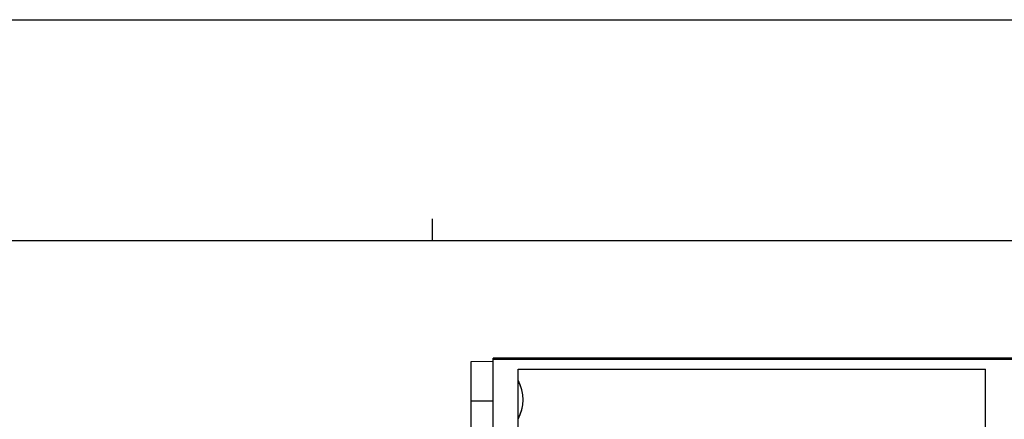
# Model space of a CAD drawing. Extents: x 0 to 594, y 0 to 420.
# Tile 17 of 37: x 173 to 262, y 384 to 420. Entities that reach past the tile are written whole.
import ezdxf

# ---------------------------------------------------------------- set-up
doc = ezdxf.new("R2010")
doc.units = 0
doc.header["$LTSCALE"] = 32.67
doc.layers.get('0').update_dxf_attribs({"linetype": 'CONTINUOUS'})

msp = doc.modelspace()

# ---------------------------------------------------------------- linework, layer by layer
at = {"color": 7, "linetype": 'CONTINUOUS'}
for p, q in [((0, 420), (594, 420)), ((573, 400), (21, 400)), ((213.473, 389.09), (215.473, 389.125)), ((213.473, 324.16), (213.473, 389.09)), ((215.473, 323.88), (215.473, 389.395)), ((308.73, 389.395), (215.473, 389.395)), ((217.723, 374.086), (217.723, 388.395)), ((217.723, 388.395), (259.998, 388.395)), ((259.998, 378.587), (259.998, 388.395)), ((215.473, 385.5), (213.473, 385.5))]:
    msp.add_line(p, q, dxfattribs=at)
at = {"color": 2, "linetype": 'CONTINUOUS'}
msp.add_line((210, 400), (210, 402), dxfattribs=at)
at = {"color": 9, "linetype": 'CONTINUOUS'}
msp.add_line((307.165, 389.27), (215.473, 389.27), dxfattribs=at)
at = {"color": 7, "linetype": 'CONTINUOUS'}
for radius, start, end in [(3.522, 330.0005, 29.9995), (3.509, 330.37288, 29.62712)]:
    msp.add_arc((214.673, 385.625), radius, start, end, dxfattribs=at)

doc.saveas('drawing.dxf')
